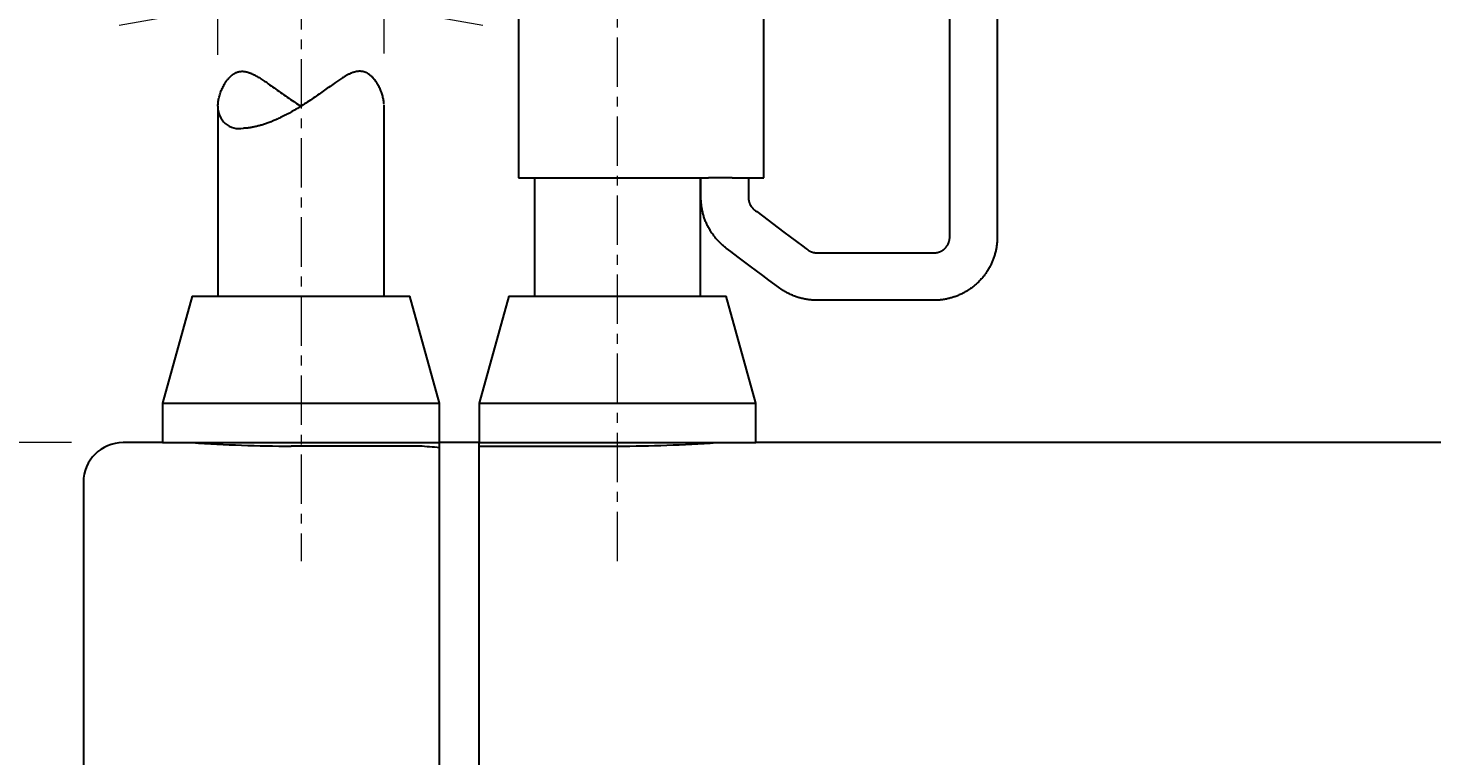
# Model space of a CAD drawing. Header units: millimetres. Extents: x 0 to 422, y 0 to 298.
# Tile 50 of 54: x 165 to 200, y 161 to 180. Entities that reach past the tile are written whole.
import ezdxf

# ---------------------------------------------------------------- set-up
doc = ezdxf.new("R2010")
doc.units = ezdxf.units.MM
doc.linetypes.add('CENTER', pattern=[2, 1.25, -0.25, 0.25, -0.25])
doc.layers.add('DXF及び図面用', color=7, linetype='Continuous')
doc.styles.add('ｍｓ ｐゴシック', font='msgothic.ttc')
doc.dimstyles.get("Standard").update_dxf_attribs({"dimtxt": 0.18, "dimasz": 0.18, "dimexe": 0.18, "dimexo": 0.0625, "dimgap": 0.09, "dimtad": 0, "dimtih": 1, "dimtoh": 1, "dimdec": 4, "dimzin": 0, "dimdsep": 46, "dimcen": 0.09, "dimadec": 0, "dimazin": 0, "dimtfac": 1, "dimtdec": 4, "dimtofl": 0, "dimtmove": 0, "dimatfit": 3, "dimfxl": 1, "dimtolj": 1, "dimtzin": 0, "dimarcsym": 0})

# ---------------------------------------------------------------- blocks, each defined once
blk = doc.blocks.new('*D0')
at = {"color": 7, "linetype": 'Continuous', "lineweight": 9, "transparency": 16777216}
for p, q in [((318.026, 169.298), (332.755, 169.298)), ((331.755, 169.298), (331.755, 165.798)), ((331.755, 169.298), (331.755, 99.298)), ((331.755, 99.298), (331.755, 102.798)), ((318.026, 99.298), (332.755, 99.298))]:
    blk.add_line(p, q, dxfattribs=at)
at = {"color": 7, "linetype": 'Continuous', "lineweight": 20, "transparency": 16777216}
blk.add_lwpolyline([(330.13, 130.265), (330.13, 132.815), (327.58, 132.815), (327.58, 130.265)], close=True, dxfattribs=at)
for points in [[(332.195, 166.798, 0), (331.755, 169.298, 0), (331.314, 166.798, 0)], [(331.314, 101.798, 0), (331.755, 99.298, 0), (332.195, 101.798, 0)]]:
    blk.add_polyline3d(points, dxfattribs=at)
at = {"color": 7, "linetype": 'Continuous', "lineweight": 9, "transparency": 16777216, "style": 'ｍｓ ｐゴシック', "width": 1.000306}
blk.add_text('70', height=3.201, rotation=90, dxfattribs=at).set_placement((330.253, 133.744))
blk = doc.blocks.new('*D1')
at = {"color": 7, "linetype": 'Continuous', "lineweight": 9, "transparency": 16777216}
for p, q in [((264.949, 185.672), (269.013, 186.469)), ((263.067, 186.104), (309.336, 91.64))]:
    blk.add_line(p, q, dxfattribs=at)
blk.add_lwpolyline([(267.542, 184.926), (267.819, 185.11), (268.039, 185.36), (268.187, 185.658), (268.253, 185.984), (268.232, 186.316), (268.126, 186.632), (267.942, 186.909), (267.692, 187.129), (267.394, 187.277), (267.068, 187.343), (266.736, 187.322), (266.42, 187.216), (266.143, 187.032), (265.923, 186.782), (265.775, 186.484), (265.709, 186.158), (265.73, 185.825), (265.836, 185.51), (266.02, 185.233), (266.27, 185.013), (266.568, 184.865), (266.894, 184.799), (267.226, 184.82)], close=True, dxfattribs=at)
at = {"color": 7, "linetype": 'Continuous', "lineweight": 20, "transparency": 16777216}
for points in [[(267.152, 176.762, 0), (268.648, 174.71, 0), (267.944, 177.15, 0)], [(309.732, 91.834, 0), (308.236, 93.885, 0), (308.94, 91.446, 0)]]:
    blk.add_polyline3d(points, dxfattribs=at)
at = {"color": 7, "linetype": 'Continuous', "lineweight": 9, "transparency": 16777216, "style": 'ｍｓ ｐゴシック', "width": 0.999652}
blk.add_text('90', height=3.2032, rotation=296.0954, dxfattribs=at).set_placement((266.165, 183.187))
blk = doc.blocks.new('*D2')
at = {"color": 7, "linetype": 'Continuous', "lineweight": 9, "transparency": 16777216}
for p, q in [((284.639, 190.601), (285.711, 194.601)), ((286.342, 186.786), (286.342, 190.101)), ((290.542, 186.786), (290.542, 190.101)), ((286.342, 189.101), (282.842, 189.101)), ((283.842, 189.101), (293.042, 189.101)), ((290.542, 189.101), (294.042, 189.101))]:
    blk.add_line(p, q, dxfattribs=at)
blk.add_lwpolyline([(286.45, 192.601), (286.407, 192.931), (286.279, 193.239), (286.077, 193.503), (285.813, 193.705), (285.505, 193.833), (285.175, 193.876), (284.845, 193.833), (284.538, 193.705), (284.274, 193.503), (284.071, 193.239), (283.944, 192.931), (283.9, 192.601), (283.944, 192.271), (284.071, 191.964), (284.274, 191.7), (284.538, 191.497), (284.845, 191.37), (285.175, 191.326), (285.505, 191.37), (285.813, 191.497), (286.077, 191.7), (286.279, 191.964), (286.407, 192.271)], close=True, dxfattribs=at)
at = {"color": 7, "linetype": 'Continuous', "lineweight": 20, "transparency": 16777216}
for points in [[(283.842, 188.66, 0), (286.342, 189.101, 0), (283.842, 189.542, 0)], [(293.042, 189.542, 0), (290.542, 189.101, 0), (293.042, 188.66, 0)]]:
    blk.add_polyline3d(points, dxfattribs=at)
at = {"color": 7, "linetype": 'Continuous', "lineweight": 9, "transparency": 16777216, "style": 'ｍｓ ｐゴシック', "width": 1.000662}
blk.add_text('4.2', height=3.1999, dxfattribs=at).set_placement((287.418, 190.601))
blk = doc.blocks.new('*D8')
at = {"color": 7, "linetype": 'Continuous', "lineweight": 9, "transparency": 16777216}
for p, q in [((212.762, 166.798), (243.712, 166.798)), ((242.712, 166.798), (242.712, 163.298)), ((242.712, 166.798), (242.712, 101.798)), ((241.212, 127.492), (237.212, 128.564)), ((242.712, 101.798), (242.712, 105.298)), ((212.762, 101.798), (243.712, 101.798))]:
    blk.add_line(p, q, dxfattribs=at)
blk.add_lwpolyline([(239.212, 129.303), (238.882, 129.26), (238.575, 129.132), (238.311, 128.93), (238.108, 128.665), (237.981, 128.358), (237.937, 128.028), (237.981, 127.698), (238.108, 127.39), (238.311, 127.126), (238.575, 126.924), (238.882, 126.796), (239.212, 126.753), (239.542, 126.796), (239.85, 126.924), (240.114, 127.126), (240.316, 127.39), (240.444, 127.698), (240.487, 128.028), (240.444, 128.358), (240.316, 128.665), (240.114, 128.93), (239.85, 129.132), (239.542, 129.26)], close=True, dxfattribs=at)
at = {"color": 7, "linetype": 'Continuous', "lineweight": 20, "transparency": 16777216}
for points in [[(243.153, 164.298, 0), (242.712, 166.798, 0), (242.271, 164.298, 0)], [(242.271, 104.298, 0), (242.712, 101.798, 0), (243.153, 104.298, 0)]]:
    blk.add_polyline3d(points, dxfattribs=at)
at = {"color": 7, "linetype": 'Continuous', "lineweight": 9, "transparency": 16777216, "style": 'ｍｓ ｐゴシック'}
for s, height, width, p in [('0.03', 1.6016, 0.999541, (241.213, 137.979)), ('0', 1.601, 0.99968, (238.557, 137.997)), ('−', 1.598, 1.000906, (241.21, 136.033)), ('65', 3.201, 1.000554, (241.213, 130.223))]:
    blk.add_text(s, height=height, rotation=90, dxfattribs=dict(at, width=width)).set_placement(p)
blk = doc.blocks.new('*D13')
at = {"color": 7, "linetype": 'Continuous', "lineweight": 9, "transparency": 16777216}
for p, q in [((165.762, 169.298), (139.212, 169.298)), ((140.212, 169.298), (140.212, 165.798)), ((140.212, 169.298), (140.212, 99.298)), ((138.712, 131.004), (134.712, 132.076)), ((140.212, 99.298), (140.212, 102.798)), ((165.762, 99.298), (139.212, 99.298))]:
    blk.add_line(p, q, dxfattribs=at)
blk.add_lwpolyline([(136.712, 132.815), (136.382, 132.772), (136.075, 132.644), (135.811, 132.442), (135.608, 132.178), (135.481, 131.87), (135.437, 131.54), (135.481, 131.21), (135.608, 130.903), (135.811, 130.639), (136.075, 130.436), (136.382, 130.309), (136.712, 130.265), (137.042, 130.309), (137.35, 130.436), (137.614, 130.639), (137.816, 130.903), (137.944, 131.21), (137.987, 131.54), (137.944, 131.87), (137.816, 132.178), (137.614, 132.442), (137.35, 132.644), (137.042, 132.772)], close=True, dxfattribs=at)
at = {"color": 7, "linetype": 'Continuous', "lineweight": 20, "transparency": 16777216}
for points in [[(140.653, 166.798, 0), (140.212, 169.298, 0), (139.771, 166.798, 0)], [(139.771, 101.798, 0), (140.212, 99.298, 0), (140.653, 101.798, 0)]]:
    blk.add_polyline3d(points, dxfattribs=at)
at = {"color": 7, "linetype": 'Continuous', "lineweight": 9, "transparency": 16777216, "style": 'ｍｓ ｐゴシック', "width": 1.000306}
blk.add_text('70', height=3.201, rotation=90, dxfattribs=at).set_placement((138.711, 133.744))
blk = doc.blocks.new('*D16')
at = {"color": 7, "linetype": 'Continuous', "lineweight": 9, "transparency": 16777216}
for p, q in [((158.142, 181.797), (159.213, 185.797)), ((169.462, 179.107), (169.462, 181.297)), ((173.662, 179.142), (173.662, 181.297)), ((156.926, 180.297), (176.162, 180.297)), ((169.462, 180.297), (165.962, 180.297)), ((173.662, 180.297), (177.162, 180.297))]:
    blk.add_line(p, q, dxfattribs=at)
blk.add_lwpolyline([(159.952, 183.797), (159.909, 184.127), (159.782, 184.434), (159.579, 184.698), (159.315, 184.901), (159.007, 185.028), (158.677, 185.072), (158.347, 185.028), (158.04, 184.901), (157.776, 184.698), (157.573, 184.434), (157.446, 184.127), (157.402, 183.797), (157.446, 183.467), (157.573, 183.159), (157.776, 182.895), (158.04, 182.692), (158.347, 182.565), (158.677, 182.522), (159.007, 182.565), (159.315, 182.692), (159.579, 182.895), (159.782, 183.159), (159.909, 183.467)], close=True, dxfattribs=at)
at = {"color": 7, "linetype": 'Continuous', "lineweight": 20, "transparency": 16777216}
for points in [[(166.962, 179.856, 0), (169.462, 180.297, 0), (166.962, 180.737, 0)], [(176.162, 180.737, 0), (173.662, 180.297, 0), (176.162, 179.856, 0)]]:
    blk.add_polyline3d(points, dxfattribs=at)
at = {"color": 7, "linetype": 'Continuous', "lineweight": 9, "transparency": 16777216, "style": 'ｍｓ ｐゴシック', "width": 1.000662}
blk.add_text('4.2', height=3.1999, dxfattribs=at).set_placement((160.92, 181.797))
blk = doc.blocks.new('*D19')
at = {"layer": 'DXF及び図面用', "color": 7, "linetype": 'Continuous', "lineweight": 9, "transparency": 16777216}
for p, q in [((159.062, 239.298), (159.062, 245.298)), ((184.062, 239.298), (184.062, 245.298)), ((159.062, 244.298), (162.562, 244.298)), ((159.062, 244.298), (184.062, 244.298)), ((184.062, 244.298), (180.562, 244.298))]:
    blk.add_line(p, q, dxfattribs=at)
at = {"layer": 'DXF及び図面用', "color": 7, "linetype": 'Continuous', "lineweight": 20, "transparency": 16777216}
for points in [[(161.562, 244.738, 0), (159.062, 244.298, 0), (161.562, 243.857, 0)], [(181.562, 243.857, 0), (184.062, 244.298, 0), (181.562, 244.738, 0)]]:
    blk.add_polyline3d(points, dxfattribs=at)
at = {"layer": 'DXF及び図面用', "color": 7, "linetype": 'Continuous', "lineweight": 9, "transparency": 16777216, "style": 'ｍｓ ｐゴシック'}
for s, height, width, p in [('(', 3.199, 0.999114, (166.644, 245.799)), (')', 3.199, 1.002002, (174.379, 245.799)), ('25', 3.201, 1.000306, (168.683, 245.797))]:
    blk.add_text(s, height=height, dxfattribs=dict(at, width=width)).set_placement(p)
blk = doc.blocks.new('*D20')
at = {"layer": 'DXF及び図面用', "color": 7, "linetype": 'Continuous', "lineweight": 9, "transparency": 16777216}
for p, q in [((200.012, 240.998), (209.81, 240.998)), ((208.81, 240.998), (208.81, 237.498)), ((208.81, 240.998), (208.81, 220.998)), ((208.81, 220.998), (208.81, 224.498)), ((200.012, 220.998), (209.81, 220.998))]:
    blk.add_line(p, q, dxfattribs=at)
at = {"layer": 'DXF及び図面用', "color": 7, "linetype": 'Continuous', "lineweight": 20, "transparency": 16777216}
for points in [[(209.251, 238.498, 0), (208.81, 240.998, 0), (208.369, 238.498, 0)], [(208.369, 223.498, 0), (208.81, 220.998, 0), (209.251, 223.498, 0)]]:
    blk.add_polyline3d(points, dxfattribs=at)
at = {"layer": 'DXF及び図面用', "color": 7, "linetype": 'Continuous', "lineweight": 9, "transparency": 16777216, "style": 'ｍｓ ｐゴシック'}
for s, height, width, p in [(')', 3.199, 1.002002, (207.309, 233.851)), ('20', 3.201, 1.00009, (207.309, 228.118)), ('(', 3.199, 0.999114, (207.309, 226.043))]:
    blk.add_text(s, height=height, rotation=90, dxfattribs=dict(at, width=width)).set_placement(p)
blk = doc.blocks.new('*D21')
at = {"layer": 'DXF及び図面用', "color": 7, "linetype": 'Continuous', "lineweight": 9, "transparency": 16777216}
for p, q in [((190.112, 229.408), (190.112, 247.798)), ((199.012, 229.408), (199.012, 247.798)), ((190.112, 246.798), (193.612, 246.798)), ((199.012, 246.798), (190.112, 246.798)), ((199.012, 246.798), (195.512, 246.798))]:
    blk.add_line(p, q, dxfattribs=at)
at = {"layer": 'DXF及び図面用', "color": 7, "linetype": 'Continuous', "lineweight": 20, "transparency": 16777216}
for points in [[(192.612, 247.238, 0), (190.112, 246.798, 0), (192.612, 246.357, 0)], [(196.512, 246.357, 0), (199.012, 246.798, 0), (196.512, 247.238, 0)]]:
    blk.add_polyline3d(points, dxfattribs=at)
at = {"layer": 'DXF及び図面用', "color": 7, "linetype": 'Continuous', "lineweight": 9, "transparency": 16777216, "style": 'ｍｓ ｐゴシック'}
for s, height, width, p in [('(', 3.199, 0.999114, (189.171, 248.299)), (')', 3.199, 1.002002, (197.852, 248.299)), ('8.9', 3.201, 1.000475, (191.211, 248.297))]:
    blk.add_text(s, height=height, dxfattribs=dict(at, width=width)).set_placement(p)

msp = doc.modelspace()

# ---------------------------------------------------------------- linework, layer by layer
at = {"color": 1, "linetype": 'CENTER', "lineweight": 9, "true_color": 0xff0000}
for p, q in [((171.56207, 240.99766), (171.56207, 166.29766)), ((179.56207, 166.29766), (179.56207, 201.52722))]:
    msp.add_line(p, q, dxfattribs=at)
at = {"color": 7, "linetype": 'Continuous', "lineweight": 30}
for p, q in [((177.06207, 200.99766), (177.06207, 175.99766)), ((183.26207, 175.99766), (183.26207, 185.49766)), ((169.46207, 177.80727), (169.46207, 172.99766)), ((173.66207, 172.99766), (173.66207, 177.84187)), ((177.06207, 175.99766), (181.86106, 175.99766)), ((177.46207, 175.99766), (177.46207, 175.96443)), ((177.46207, 175.96443), (177.46207, 173.04125)), ((181.66207, 175.99653), (181.66207, 175.99766)), ((181.66207, 172.99878), (181.66207, 175.99653)), ((182.13694, 175.99766), (181.86106, 175.99766)), ((182.46207, 175.99766), (182.13694, 175.99766)), ((182.46207, 175.99766), (183.26207, 175.99766)), ((168.81207, 172.99766), (168.06207, 170.29766)), ((168.81207, 172.99766), (174.31207, 172.99766)), ((175.06207, 170.29766), (174.31207, 172.99766)), ((176.81207, 172.99766), (176.06207, 170.29766)), ((176.81207, 172.99766), (182.31207, 172.99766)), ((177.46207, 173.04125), (177.46207, 173.00959)), ((181.66207, 172.99766), (181.66207, 172.99878)), ((183.06207, 170.29766), (182.31207, 172.99766)), ((168.06207, 170.29766), (175.06207, 170.29766)), ((168.06207, 170.29766), (168.06207, 169.29766)), ((175.06207, 169.29766), (175.06207, 170.29766)), ((176.06207, 170.29766), (176.06207, 169.29766)), ((176.06207, 170.29766), (183.06207, 170.29766)), ((183.06207, 169.29766), (183.06207, 170.29766)), ((168.06207, 169.29766), (167.06207, 169.29766)), ((168.06207, 169.29766), (174.01156, 169.29766)), ((174.01156, 169.29766), (175.06207, 169.29766)), ((175.06207, 169.20826), (175.06207, 169.29766)), ((176.06207, 169.29766), (175.06207, 169.29766)), ((176.06207, 169.29766), (177.11258, 169.29766)), ((176.06207, 169.20826), (176.06207, 169.29766)), ((177.11258, 169.29766), (183.06207, 169.29766)), ((204.46207, 169.29766), (183.06207, 169.29766)), ((171.56207, 169.20826), (171.31207, 169.20826)), ((174.56207, 169.20826), (171.56207, 169.20826)), ((175.06207, 169.16885), (175.06207, 169.20826)), ((175.06207, 99.29766), (175.06207, 169.16885)), ((175.06207, 99.29766), (175.06207, 169.16885)), ((176.06207, 99.29766), (176.06207, 169.20826)), ((176.06207, 99.29766), (176.06207, 169.20826)), ((176.06207, 169.20826), (179.56207, 169.20826)), ((166.06207, 168.29766), (166.06207, 100.29766))]:
    msp.add_line(p, q, dxfattribs=at)
for points in [[(182.87207, 175.99766), (182.87207, 175.6218), (182.87207, 175.50398), (182.87207, 175.49821), (182.87208, 175.49332), (182.87211, 175.48943), (182.87216, 175.4863), (182.87224, 175.48368), (182.87244, 175.47961), (182.8727, 175.47515), (182.87303, 175.46986), (182.87344, 175.46459), (182.87391, 175.45933), (182.8746, 175.45266), (182.87541, 175.44603), (182.87633, 175.43943), (182.87735, 175.43287), (182.87847, 175.42634), (182.87953, 175.42073), (182.88067, 175.41515), (182.88188, 175.4096), (182.88316, 175.40409), (182.88455, 175.3985), (182.88601, 175.39295), (182.88755, 175.38744), (182.88917, 175.38196), (182.89085, 175.37652), (182.89261, 175.37112), (182.89444, 175.36576), (182.89634, 175.36044), (182.89831, 175.35516), (182.90035, 175.34992), (182.90259, 175.34441), (182.9049, 175.33896), (182.90728, 175.33355), (182.90974, 175.32819), (182.91227, 175.32289), (182.91486, 175.31764), (182.91767, 175.31218), (182.92055, 175.30677), (182.92351, 175.30143), (182.92653, 175.29615), (182.92963, 175.29094), (182.93279, 175.28579), (182.93602, 175.2807), (182.93931, 175.27568), (182.94308, 175.27014), (182.94692, 175.26468), (182.95084, 175.25931), (182.95483, 175.25402), (182.95896, 175.24873), (182.96317, 175.24353), (182.96745, 175.23842), (182.97179, 175.2334), (182.9762, 175.22847), (182.98068, 175.22363), (182.98522, 175.21888), (182.98982, 175.21422), (182.99447, 175.20966), (182.99919, 175.20519), (183.00395, 175.20082), (183.00877, 175.19654), (183.01258, 175.19325), (183.01618, 175.19019), (183.01915, 175.18769), (183.02224, 175.18518), (183.02626, 175.18205), (183.05002, 175.16419), (183.08257, 175.13978), (183.77162, 174.62299), (184.25165, 174.26297), (184.32132, 174.21071), (184.37332, 174.17179), (184.37631, 174.16963), (184.37889, 174.16781), (184.38119, 174.16624), (184.38332, 174.16483), (184.38541, 174.16348), (184.38759, 174.16211), (184.39202, 174.15932), (184.39701, 174.15623), (184.40207, 174.15319), (184.40719, 174.15022), (184.41237, 174.14731), (184.41762, 174.14448), (184.42341, 174.14145), (184.42928, 174.13852), (184.43522, 174.13567), (184.44123, 174.1329), (184.44731, 174.13022), (184.45346, 174.12764), (184.45968, 174.12514), (184.465, 174.12311), (184.47036, 174.12114), (184.47577, 174.11924), (184.48123, 174.11742), (184.48673, 174.11566), (184.49261, 174.11389), (184.49854, 174.11219), (184.50452, 174.11059), (184.51054, 174.10907), (184.51661, 174.10764), (184.52271, 174.1063), (184.52886, 174.10505), (184.53505, 174.10389), (184.54128, 174.10283), (184.54754, 174.10186), (184.55384, 174.10099), (184.56018, 174.10022), (184.56731, 174.09947), (184.57445, 174.09885), (184.58047, 174.09836), (184.58276, 174.09819), (184.58508, 174.09805), (184.58756, 174.09792), (184.59033, 174.09782), (184.59446, 174.09773), (184.59953, 174.09767), (184.60578, 174.09766), (184.6133, 174.09766), (184.6717, 174.09766), (185.68146, 174.09766), (186.64336, 174.09766), (187.15619, 174.09766), (187.43473, 174.09766), (187.48675, 174.09766), (187.54111, 174.09766), (187.57665, 174.09779), (187.58232, 174.09798), (187.58703, 174.09825), (187.59131, 174.09859), (187.5957, 174.09902), (187.60071, 174.09953), (187.60632, 174.10011), (187.61243, 174.10084), (187.61852, 174.10166), (187.62458, 174.10257), (187.63063, 174.10358), (187.63665, 174.10467), (187.64265, 174.10586), (187.64862, 174.10713), (187.65455, 174.1085), (187.66046, 174.10995), (187.66634, 174.11149), (187.67218, 174.11311), (187.678, 174.11483), (187.68378, 174.11662), (187.68952, 174.11851), (187.69511, 174.12043), (187.70067, 174.12244), (187.70619, 174.12453), (187.71168, 174.12669), (187.71722, 174.12897), (187.72272, 174.13134), (187.72817, 174.13378), (187.73358, 174.1363), (187.73896, 174.1389), (187.74519, 174.14205), (187.75137, 174.1453), (187.75749, 174.14866), (187.76354, 174.15212), (187.76954, 174.15569), (187.77547, 174.15936), (187.7804, 174.16252), (187.78528, 174.16576), (187.79012, 174.16906), (187.7949, 174.17243), (187.79972, 174.17594), (187.80449, 174.17951), (187.80921, 174.18316), (187.81386, 174.18687), (187.81847, 174.19065), (187.82302, 174.19451), (187.82752, 174.19844), (187.83196, 174.20243), (187.83633, 174.20649), (187.84065, 174.21062), (187.8449, 174.2148), (187.84909, 174.21905), (187.85313, 174.22328), (187.8571, 174.22756), (187.86102, 174.23191), (187.86487, 174.2363), (187.86872, 174.24084), (187.8725, 174.24543), (187.87622, 174.25007), (187.87986, 174.25477), (187.88344, 174.25953), (187.88752, 174.26515), (187.89152, 174.27084), (187.89541, 174.2766), (187.8992, 174.28242), (187.90289, 174.28831), (187.90647, 174.29426), (187.90941, 174.29931), (187.91227, 174.3044), (187.91505, 174.30953), (187.91776, 174.3147), (187.92044, 174.32), (187.92304, 174.32534), (187.92556, 174.33072), (187.928, 174.33613), (187.93036, 174.34159), (187.93302, 174.34801), (187.93556, 174.35447), (187.93799, 174.36098), (187.9403, 174.36752), (187.9425, 174.3741), (187.94459, 174.38072), (187.94625, 174.38631), (187.94784, 174.39192), (187.94934, 174.39755), (187.95075, 174.4032), (187.95211, 174.40897), (187.95338, 174.41476), (187.95457, 174.42057), (187.95567, 174.42639), (187.95668, 174.43223), (187.95765, 174.43838), (187.95853, 174.44455), (187.9593, 174.45074), (187.95999, 174.45693), (187.96057, 174.46276), (187.96093, 174.46627), (187.96123, 174.46956), (187.96149, 174.47287), (187.9617, 174.47644), (187.96184, 174.47986), (187.96195, 174.48379), (187.96202, 174.48837), (187.96206, 174.49376), (187.96207, 174.50011), (187.96207, 174.5075), (187.96207, 174.56837), (187.96207, 175.0399), (187.96207, 176.53414), (187.96207, 178.23755), (187.96207, 180.3826)], [(189.16207, 180.05165), (189.16207, 177.84571), (189.16207, 175.92264), (189.16207, 175.08901), (189.16207, 174.69268), (189.16205, 174.49128), (189.16174, 174.46931), (189.16106, 174.44554), (189.16003, 174.42066), (189.15865, 174.39532), (189.15691, 174.37018), (189.15485, 174.34585), (189.15244, 174.32245), (189.14978, 174.29974), (189.14681, 174.27723), (189.14354, 174.25491), (189.13999, 174.2328), (189.13608, 174.21049), (189.13189, 174.18839), (189.12742, 174.16651), (189.12268, 174.14485), (189.11768, 174.12342), (189.11177, 174.09966), (189.10555, 174.07619), (189.09903, 174.05301), (189.09222, 174.03012), (189.08501, 174.00712), (189.07751, 173.98442), (189.06975, 173.96204), (189.0617, 173.9399), (189.05336, 173.91796), (189.04472, 173.89621), (189.0358, 173.87467), (189.02659, 173.85333), (189.01711, 173.83221), (189.00736, 173.81131), (188.99672, 173.78937), (188.9858, 173.76768), (188.97459, 173.74624), (188.9631, 173.72505), (188.95134, 173.70412), (188.93932, 173.68345), (188.92639, 173.66197), (188.91317, 173.64078), (188.89969, 173.61989), (188.88594, 173.59928), (188.87194, 173.57898), (188.85768, 173.55897), (188.84318, 173.53927), (188.82844, 173.51986), (188.81166, 173.49849), (188.7946, 173.47751), (188.77727, 173.4569), (188.75968, 173.43669), (188.74151, 173.41651), (188.72308, 173.39674), (188.70441, 173.37737), (188.68551, 173.35842), (188.66638, 173.33987), (188.647, 173.3217), (188.62742, 173.30395), (188.60765, 173.2866), (188.58769, 173.26967), (188.56756, 173.25315), (188.54727, 173.23704), (188.52683, 173.22133), (188.50665, 173.20634), (188.48619, 173.19162), (188.46488, 173.1768), (188.44266, 173.16189), (188.42593, 173.15101), (188.4087, 173.1401), (188.39096, 173.1292), (188.37273, 173.11831), (188.35397, 173.10745), (188.3347, 173.09664), (188.31491, 173.0859), (188.29293, 173.07438), (188.27033, 173.06299), (188.24711, 173.05174), (188.22325, 173.04067), (188.2025, 173.03142), (188.18129, 173.02234), (188.15962, 173.01343), (188.13748, 173.00471), (188.11489, 172.9962), (188.09183, 172.98791), (188.0717, 172.981), (188.05122, 172.97427), (188.03041, 172.96775), (188.00927, 172.96143), (187.98778, 172.95534), (187.96596, 172.94948), (187.94381, 172.94387), (187.92178, 172.93862), (187.89943, 172.93363), (187.87677, 172.92891), (187.8538, 172.92448), (187.83009, 172.92027), (187.80607, 172.91637), (187.78173, 172.91281), (187.75709, 172.90959), (187.73213, 172.90672), (187.70884, 172.90441), (187.68445, 172.90243), (187.65934, 172.90077), (187.63409, 172.89946), (187.60936, 172.8985), (187.58583, 172.89789), (187.51584, 172.89765), (187.45801, 172.89766), (187.15291, 172.89766), (185.94884, 172.89766), (184.93917, 172.89766), (184.64649, 172.89765), (184.62764, 172.89765), (184.60567, 172.89766), (184.57944, 172.89793), (184.54983, 172.89874), (184.52337, 172.89986), (184.49682, 172.90138), (184.47124, 172.90329), (184.44613, 172.9056), (184.42103, 172.90831), (184.39596, 172.91142), (184.37092, 172.91493), (184.3459, 172.91884), (184.32093, 172.92315), (184.296, 172.92786), (184.27112, 172.93297), (184.2463, 172.93848), (184.22267, 172.94411), (184.1991, 172.95011), (184.17561, 172.95646), (184.15219, 172.96319), (184.12886, 172.97027), (184.10561, 172.97772), (184.08246, 172.98553), (184.05941, 172.9937), (184.03387, 173.00322), (184.00847, 173.01318), (183.98322, 173.02359), (183.95813, 173.03443), (183.9332, 173.04571), (183.90844, 173.05743), (183.88778, 173.06761), (183.86726, 173.0781), (183.84687, 173.08889), (183.82663, 173.09998), (183.80616, 173.11158), (183.78585, 173.12349), (183.7657, 173.1357), (183.74567, 173.14827), (183.72509, 173.16167), (183.54314, 173.29435), (183.38999, 173.40921), (183.23517, 173.52533), (183.07867, 173.6427), (182.91673, 173.76416), (182.61352, 173.99156), (182.42354, 174.13405), (182.31042, 174.2189), (182.29495, 174.23073), (182.27776, 174.2442), (182.2599, 174.25855), (182.24244, 174.27297), (182.22583, 174.28713), (182.20937, 174.30154), (182.19159, 174.31759), (182.17397, 174.33396), (182.15654, 174.35066), (182.13929, 174.36769), (182.12224, 174.38505), (182.10538, 174.40274), (182.08873, 174.42075), (182.07363, 174.43759), (182.05871, 174.4547), (182.04398, 174.47208), (182.02945, 174.48974), (182.01512, 174.50767), (182.00015, 174.52698), (181.98542, 174.5466), (181.97094, 174.56651), (181.95671, 174.58673), (181.94274, 174.60723), (181.92905, 174.62803), (181.91563, 174.64911), (181.90249, 174.67048), (181.88964, 174.69214), (181.87708, 174.71407), (181.86484, 174.73628), (181.8529, 174.75876), (181.84181, 174.78047), (181.83101, 174.80242), (181.82052, 174.82461), (181.81033, 174.84703), (181.80047, 174.86967), (181.79092, 174.89254), (181.7817, 174.91563), (181.77281, 174.93893), (181.76462, 174.96141), (181.75675, 174.98408), (181.74919, 175.00693), (181.74196, 175.02995), (181.73494, 175.05358), (181.72825, 175.07738), (181.72193, 175.10135), (181.71595, 175.12549), (181.71034, 175.14978), (181.70509, 175.17424), (181.70022, 175.19884), (181.69571, 175.22359), (181.69159, 175.24848), (181.68784, 175.27351), (181.68478, 175.29638), (181.68203, 175.31935), (181.67961, 175.34242), (181.67753, 175.36558), (181.67577, 175.38884), (181.67435, 175.41229), (181.67327, 175.4369), (181.67206, 175.56592), (181.67207, 175.67163), (181.67207, 175.78103), (181.67207, 175.89244), (181.67207, 175.99766)], [(169.46207, 177.80725), (169.46208, 177.81267), (169.46255, 177.83562), (169.46359, 177.85767), (169.4652, 177.87989), (169.46736, 177.90228), (169.47009, 177.92482), (169.47337, 177.94748), (169.47824, 177.97599), (169.48396, 178.00466), (169.49052, 178.03348), (169.49792, 178.0624), (169.50615, 178.09142), (169.51521, 178.1205), (169.52511, 178.14961), (169.53583, 178.17872), (169.54632, 178.20517), (169.55749, 178.23158), (169.56936, 178.2579), (169.58194, 178.28411), (169.59443, 178.30866), (169.60757, 178.33305), (169.62135, 178.35725), (169.63579, 178.3812), (169.64783, 178.40017), (169.66031, 178.41895), (169.67324, 178.43749), (169.68662, 178.45578), (169.70047, 178.47378), (169.71238, 178.48854), (169.72464, 178.50306), (169.73724, 178.51732), (169.7502, 178.53128), (169.76352, 178.54491), (169.77721, 178.55819), (169.7882, 178.56833), (169.79944, 178.57822), (169.81091, 178.58783), (169.82263, 178.59716), (169.83154, 178.60391), (169.84058, 178.61049), (169.84977, 178.61687), (169.8591, 178.62306), (169.86858, 178.62903), (169.8782, 178.63479), (169.88798, 178.64033), (169.89791, 178.64562), (169.90798, 178.65067), (169.9182, 178.65545), (169.92684, 178.65924), (169.93558, 178.66283), (169.94443, 178.66622), (169.95337, 178.66941), (169.96242, 178.67238), (169.97157, 178.67514), (169.97915, 178.67724), (169.98681, 178.67918), (169.99453, 178.68098), (170.00232, 178.68261), (170.01017, 178.68408), (170.01807, 178.68539), (170.02696, 178.68666), (170.03591, 178.68772), (170.04494, 178.68857), (170.05403, 178.68921), (170.06318, 178.68964), (170.0724, 178.68985), (170.08168, 178.68986), (170.09102, 178.68965), (170.10041, 178.68922), (170.10985, 178.68859), (170.11933, 178.68774), (170.12886, 178.68669), (170.13844, 178.68542), (170.14805, 178.68396), (170.1577, 178.68229), (170.16812, 178.68028), (170.17857, 178.67804), (170.18905, 178.67557), (170.19957, 178.67289), (170.21011, 178.67001), (170.22067, 178.66691), (170.2327, 178.66315), (170.24475, 178.65914), (170.25683, 178.65489), (170.26892, 178.65041), (170.28103, 178.6457), (170.29314, 178.64077), (170.30528, 178.63564), (170.31742, 178.63031), (170.32957, 178.62478), (170.34172, 178.61908), (170.35692, 178.6117), (170.37213, 178.60406), (170.38735, 178.59617), (170.40257, 178.58806), (170.42221, 178.57727), (170.44186, 178.56615), (170.46151, 178.55471), (170.48118, 178.54299), (170.50085, 178.53099), (170.52509, 178.51589), (170.54936, 178.50044), (170.57365, 178.48468), (170.59797, 178.46865), (170.62231, 178.45236), (170.64669, 178.43585), (170.67111, 178.41913), (170.69557, 178.40222), (170.73215, 178.3767), (170.76887, 178.35086), (170.80571, 178.32475), (170.84269, 178.29842), (170.8798, 178.27191), (170.91706, 178.24527), (170.95851, 178.21566), (171.00018, 178.18596), (171.04206, 178.15621), (171.08415, 178.12645), (171.12646, 178.09672), (171.16899, 178.06706), (171.21176, 178.03747), (171.25476, 178.008), (171.29798, 177.97867), (171.34143, 177.94952), (171.37781, 177.92538), (171.41436, 177.90139), (171.45107, 177.87756), (171.48792, 177.85391), (171.52493, 177.83047), (171.56207, 177.80724)], [(173.65991, 177.86731), (173.65819, 177.88826), (173.65571, 177.91156), (173.65263, 177.93501), (173.64896, 177.9586), (173.6447, 177.98232), (173.63986, 178.00614), (173.63443, 178.03006), (173.62766, 178.057), (173.62016, 178.08402), (173.61194, 178.1111), (173.60299, 178.13822), (173.59333, 178.16534), (173.58295, 178.19244), (173.57184, 178.21951), (173.56, 178.24651), (173.54743, 178.27339), (173.53412, 178.30013), (173.52245, 178.32229), (173.51026, 178.3443), (173.49752, 178.36614), (173.48424, 178.38777), (173.47041, 178.40915), (173.45601, 178.43026), (173.44457, 178.44624), (173.43278, 178.46203), (173.42064, 178.47758), (173.40813, 178.49289), (173.39606, 178.50701), (173.38365, 178.52087), (173.3709, 178.53444), (173.3578, 178.5477), (173.34706, 178.55806), (173.33609, 178.56819), (173.32487, 178.57807), (173.31342, 178.58767), (173.30172, 178.59699), (173.29177, 178.60453), (173.28165, 178.61184), (173.27134, 178.61891), (173.26085, 178.62573), (173.25019, 178.63228), (173.23934, 178.63856), (173.2312, 178.64301), (173.22295, 178.6473), (173.2146, 178.65141), (173.20615, 178.65535), (173.19761, 178.6591), (173.18951, 178.66244), (173.18133, 178.66561), (173.17306, 178.66861), (173.1647, 178.67142), (173.15626, 178.67405), (173.14773, 178.6765), (173.13912, 178.67874), (173.13042, 178.68079), (173.12164, 178.68265), (173.11278, 178.68429), (173.10385, 178.68573), (173.09483, 178.68696), (173.08575, 178.68797), (173.07659, 178.68878), (173.06737, 178.68936), (173.05911, 178.6897), (173.05081, 178.68986), (173.04246, 178.68986), (173.03406, 178.68968), (173.02562, 178.68932), (173.01713, 178.6888), (173.00755, 178.68801), (172.99791, 178.687), (172.98822, 178.68578), (172.9785, 178.68435), (172.96874, 178.68271), (172.95895, 178.68087), (172.94912, 178.67882), (172.93926, 178.67658), (172.92938, 178.67415), (172.91947, 178.67152), (172.90954, 178.66872), (172.89959, 178.66573), (172.88962, 178.66256), (172.87963, 178.65923), (172.86963, 178.65573), (172.85631, 178.65082), (172.84296, 178.64564), (172.82959, 178.64019), (172.81621, 178.63449), (172.80282, 178.62855), (172.78666, 178.62109), (172.77048, 178.61331), (172.75429, 178.60523), (172.7381, 178.59687), (172.72191, 178.58825), (172.70571, 178.57938), (172.6895, 178.57027), (172.67328, 178.56095), (172.65166, 178.54821), (172.63002, 178.53513), (172.60837, 178.52174), (172.5831, 178.50578), (172.55779, 178.48946), (172.53245, 178.47283), (172.50707, 178.4559), (172.48166, 178.43873), (172.45621, 178.42132), (172.43072, 178.40372), (172.39689, 178.38014), (172.36296, 178.35629), (172.32892, 178.33219), (172.29477, 178.30791), (172.26051, 178.28346), (172.22612, 178.25889), (172.1916, 178.23422), (172.15693, 178.20946), (172.12213, 178.18466), (172.08718, 178.15983), (172.05208, 178.13499), (172.01683, 178.11016), (171.98141, 178.08535), (171.94585, 178.0606), (171.91013, 178.03592), (171.87277, 178.01031), (171.83523, 177.9848), (171.79751, 177.95942), (171.75963, 177.93418), (171.72158, 177.90911), (171.68597, 177.8859), (171.65021, 177.86286), (171.61431, 177.84), (171.57827, 177.81733), (171.5421, 177.79488), (171.50579, 177.77265), (171.46935, 177.75065), (171.43278, 177.72891), (171.3961, 177.70742), (171.35932, 177.68623), (171.32858, 177.66878), (171.29777, 177.65155), (171.26689, 177.63454), (171.23595, 177.61776), (171.20497, 177.60122), (171.17394, 177.58493), (171.14232, 177.56862), (171.11067, 177.55259), (171.07898, 177.53685), (171.04728, 177.52141), (171.01711, 177.507), (170.98693, 177.49289), (170.95675, 177.47907), (170.92659, 177.46555), (170.90246, 177.45497), (170.87835, 177.44459), (170.85426, 177.43443), (170.8302, 177.42448), (170.80617, 177.41475), (170.78217, 177.40525), (170.7582, 177.39598), (170.73428, 177.38695), (170.71042, 177.37815), (170.68661, 177.36961), (170.66299, 177.36136), (170.63943, 177.35336), (170.61595, 177.34562), (170.59254, 177.33814), (170.56923, 177.33093), (170.54743, 177.3244), (170.5257, 177.31812), (170.50407, 177.31209), (170.48254, 177.3063), (170.46112, 177.30077), (170.4398, 177.2955), (170.4186, 177.29049), (170.39752, 177.28574), (170.37657, 177.28126), (170.35575, 177.27705), (170.33508, 177.27311), (170.31454, 177.26945), (170.29416, 177.26606), (170.27393, 177.26295), (170.25388, 177.26013), (170.23418, 177.25761), (170.21466, 177.25538), (170.19531, 177.25342), (170.17614, 177.25175), (170.15717, 177.25036), (170.13839, 177.24926), (170.1213, 177.2485), (170.10437, 177.24798)]]:
    msp.add_lwpolyline(points, dxfattribs=at)
for centre, radius, start, end in [((170.00444, 177.78168), 0.54297, 177.300405, 280.606054), ((167.06207, 168.29766), 1, 90, 180), ((171.3147, 204.282), 35.07374, 265.90837, 269.995693), ((179.55943, 204.282), 35.07374, 270.004307, 274.09163), ((172.06207, 134.29766), 35, 85.0829, 85.903956)]:
    msp.add_arc(centre, radius, start, end, dxfattribs=at)

# ---------------------------------------------------------------- dimensions: what is measured, and where the dimension line sits
for picture in ['*D21', '*D19', '*D20', '*D2', '*D16', '*D0', '*D13', '*D8']:
    dim = msp.add_linear_dim(base=(0, 0), p1=(0, 0), p2=(0, 0), dimstyle='Standard')
    dim.commit()
    dim.dimension.update_dxf_attribs({"geometry": picture, "text_midpoint": (0, 0)})
dim = msp.add_diameter_dim_2p(p1=(0, 0), p2=(0, 0), dimstyle='Standard')
dim.commit()
dim.dimension.update_dxf_attribs({"geometry": '*D1', "text_midpoint": (0, 0)})

doc.saveas('drawing.dxf')
